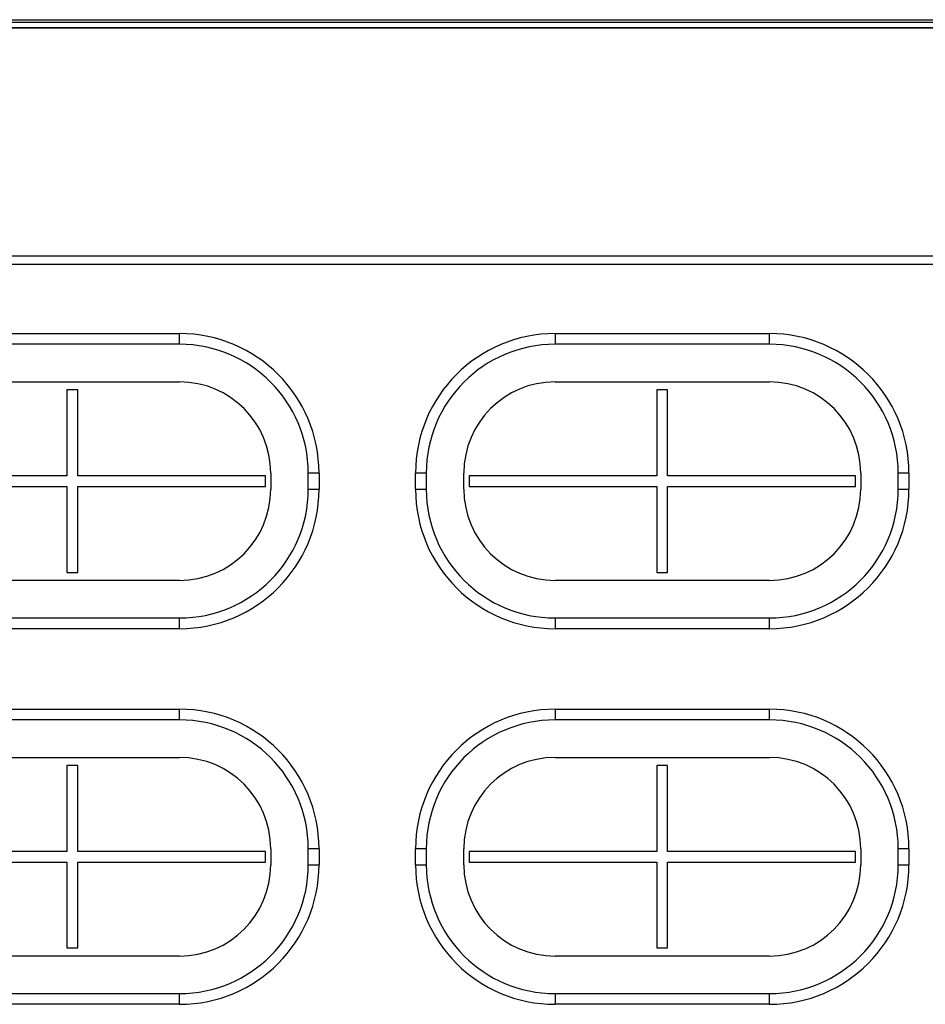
# Model space of a CAD drawing. Header units: millimetres. Extents: x 967 to 2466, y -778 to 1158.
# Tile 47 of 68: x 1648 to 1817, y 958 to 1142. Entities that reach past the tile are written whole.
import ezdxf

# ---------------------------------------------------------------- set-up
doc = ezdxf.new("R2010")
doc.units = ezdxf.units.MM
doc.header["$LTSCALE"] = 30.734
doc.layers.get('0').update_dxf_attribs({"linetype": 'CONTINUOUS'})

msp = doc.modelspace()

# ---------------------------------------------------------------- linework, layer by layer
for p, q in [((1504.1, 1141.56), (1833.97, 1141.56)), ((1833.97, 1141.06), (1504.1, 1141.06)), ((1833.97, 1140.06), (1504.1, 1140.06)), ((1504.1, 1140.06), (1833.97, 1140.06)), ((1526.97, 1097.56), (1897.97, 1097.56)), ((1927.22, 1095.96), (1497.72, 1095.96)), ((1637.47, 1083.06), (1677.47, 1083.06)), ((1677.47, 1081.06), (1677.47, 1083.06)), ((1747.47, 1083.06), (1747.47, 1081.06)), ((1747.47, 1083.06), (1787.47, 1083.06)), ((1787.47, 1081.06), (1787.47, 1083.06)), ((1677.47, 1081.06), (1637.47, 1081.06)), ((1787.47, 1081.06), (1747.47, 1081.06)), ((1637.47, 1074.06), (1677.47, 1074.06)), ((1747.47, 1074.06), (1787.47, 1074.06)), ((1656.47, 1072.56), (1656.47, 1056.56)), ((1658.47, 1072.56), (1656.47, 1072.56)), ((1658.47, 1056.56), (1658.47, 1072.56)), ((1766.47, 1072.56), (1766.47, 1056.56)), ((1768.47, 1072.56), (1766.47, 1072.56)), ((1768.47, 1056.56), (1768.47, 1072.56)), ((1694.47, 1057.06), (1694.47, 1054.06)), ((1701.47, 1054.06), (1701.47, 1057.06)), ((1703.47, 1057.06), (1701.47, 1057.06)), ((1703.47, 1057.06), (1703.47, 1054.06)), ((1721.47, 1054.06), (1721.47, 1057.06)), ((1723.47, 1057.06), (1721.47, 1057.06)), ((1723.47, 1057.06), (1723.47, 1054.06)), ((1730.47, 1054.06), (1730.47, 1057.06)), ((1804.47, 1057.06), (1804.47, 1054.06)), ((1813.47, 1057.06), (1811.47, 1057.06)), ((1811.47, 1054.06), (1811.47, 1057.06)), ((1813.47, 1057.06), (1813.47, 1054.06)), ((1656.47, 1056.56), (1621.47, 1056.56)), ((1693.47, 1056.56), (1658.47, 1056.56)), ((1693.47, 1054.56), (1693.47, 1056.56)), ((1731.47, 1056.56), (1731.47, 1054.56)), ((1766.47, 1056.56), (1731.47, 1056.56)), ((1803.47, 1056.56), (1768.47, 1056.56)), ((1803.47, 1054.56), (1803.47, 1056.56)), ((1621.47, 1054.56), (1656.47, 1054.56)), ((1656.47, 1054.56), (1656.47, 1038.56)), ((1658.47, 1038.56), (1658.47, 1054.56)), ((1658.47, 1054.56), (1693.47, 1054.56)), ((1701.47, 1054.06), (1703.47, 1054.06)), ((1721.47, 1054.06), (1723.47, 1054.06)), ((1731.47, 1054.56), (1766.47, 1054.56)), ((1766.47, 1054.56), (1766.47, 1038.56)), ((1768.47, 1038.56), (1768.47, 1054.56)), ((1768.47, 1054.56), (1803.47, 1054.56)), ((1811.47, 1054.06), (1813.47, 1054.06)), ((1677.47, 1037.06), (1637.47, 1037.06)), ((1656.47, 1038.56), (1658.47, 1038.56)), ((1787.47, 1037.06), (1747.47, 1037.06)), ((1766.47, 1038.56), (1768.47, 1038.56)), ((1637.47, 1030.06), (1677.47, 1030.06)), ((1677.47, 1028.06), (1677.47, 1030.06)), ((1747.47, 1030.06), (1747.47, 1028.06)), ((1747.47, 1030.06), (1787.47, 1030.06)), ((1787.47, 1028.06), (1787.47, 1030.06)), ((1677.47, 1028.06), (1637.47, 1028.06)), ((1787.47, 1028.06), (1747.47, 1028.06)), ((1637.47, 1013.06), (1677.47, 1013.06)), ((1677.47, 1011.06), (1677.47, 1013.06)), ((1747.47, 1013.06), (1747.47, 1011.06)), ((1747.47, 1013.06), (1787.47, 1013.06)), ((1787.47, 1011.06), (1787.47, 1013.06)), ((1677.47, 1011.06), (1637.47, 1011.06)), ((1787.47, 1011.06), (1747.47, 1011.06)), ((1637.47, 1004.06), (1677.47, 1004.06)), ((1747.47, 1004.06), (1787.47, 1004.06)), ((1656.47, 1002.56), (1656.47, 986.56)), ((1658.47, 1002.56), (1656.47, 1002.56)), ((1658.47, 986.56), (1658.47, 1002.56)), ((1768.47, 1002.56), (1766.47, 1002.56)), ((1766.47, 1002.56), (1766.47, 986.56)), ((1768.47, 986.56), (1768.47, 1002.56)), ((1656.47, 986.56), (1621.47, 986.56)), ((1693.47, 986.56), (1658.47, 986.56)), ((1693.47, 984.56), (1693.47, 986.56)), ((1694.47, 987.06), (1694.47, 984.06)), ((1701.47, 984.06), (1701.47, 987.06)), ((1703.47, 987.06), (1701.47, 987.06)), ((1703.47, 987.06), (1703.47, 984.06)), ((1721.47, 984.06), (1721.47, 987.06)), ((1723.47, 987.06), (1721.47, 987.06)), ((1723.47, 987.06), (1723.47, 984.06)), ((1730.47, 984.06), (1730.47, 987.06)), ((1731.47, 986.56), (1731.47, 984.56)), ((1766.47, 986.56), (1731.47, 986.56)), ((1803.47, 986.56), (1768.47, 986.56)), ((1803.47, 984.56), (1803.47, 986.56)), ((1804.47, 987.06), (1804.47, 984.06)), ((1813.47, 987.06), (1811.47, 987.06)), ((1811.47, 984.06), (1811.47, 987.06)), ((1813.47, 987.06), (1813.47, 984.06)), ((1621.47, 984.56), (1656.47, 984.56)), ((1656.47, 984.56), (1656.47, 968.56)), ((1658.47, 968.56), (1658.47, 984.56)), ((1658.47, 984.56), (1693.47, 984.56)), ((1701.47, 984.06), (1703.47, 984.06)), ((1721.47, 984.06), (1723.47, 984.06)), ((1731.47, 984.56), (1766.47, 984.56)), ((1766.47, 984.56), (1766.47, 968.56)), ((1768.47, 984.56), (1803.47, 984.56)), ((1768.47, 968.56), (1768.47, 984.56)), ((1811.47, 984.06), (1813.47, 984.06)), ((1677.47, 967.06), (1637.47, 967.06)), ((1656.47, 968.56), (1658.47, 968.56)), ((1787.47, 967.06), (1747.47, 967.06)), ((1766.47, 968.56), (1768.47, 968.56)), ((1637.47, 960.06), (1677.47, 960.06)), ((1677.47, 958.06), (1677.47, 960.06)), ((1747.47, 960.06), (1787.47, 960.06)), ((1747.47, 960.06), (1747.47, 958.06)), ((1787.47, 958.06), (1787.47, 960.06)), ((1677.47, 958.06), (1637.47, 958.06)), ((1787.47, 958.06), (1747.47, 958.06))]:
    msp.add_line(p, q)
for centre, radius, start, end in [((1677.47, 1057.06), 26, 0, 90), ((1747.47, 1057.06), 26, 90, 180), ((1787.47, 1057.06), 26, 0, 90), ((1677.47, 1057.06), 24, 0, 90), ((1747.47, 1057.06), 24, 90, 180), ((1787.47, 1057.06), 24, 0, 90), ((1677.47, 1057.06), 17, 0, 90), ((1747.47, 1057.06), 17, 90, 180), ((1787.47, 1057.06), 17, 0, 90), ((1677.47, 1054.06), 26, 270, 360), ((1677.47, 1054.06), 24, 270, 360), ((1677.47, 1054.06), 17, 270, 360), ((1747.47, 1054.06), 26, 180, 270), ((1747.47, 1054.06), 24, 180, 270), ((1747.47, 1054.06), 17, 180, 270), ((1787.47, 1054.06), 26, 270, 360), ((1787.47, 1054.06), 24, 270, 360), ((1787.47, 1054.06), 17, 270, 360), ((1677.47, 987.06), 26, 0, 90), ((1747.47, 987.06), 26, 90, 180), ((1787.47, 987.06), 26, 0, 90), ((1677.47, 987.06), 24, 0, 90), ((1747.47, 987.06), 24, 90, 180), ((1787.47, 987.06), 24, 0, 90), ((1677.47, 987.06), 17, 0, 90), ((1747.47, 987.06), 17, 90, 180), ((1787.47, 987.06), 17, 0, 90), ((1677.47, 984.06), 26, 270, 360), ((1677.47, 984.06), 24, 270, 360), ((1677.47, 984.06), 17, 270, 360), ((1747.47, 984.06), 26, 180, 270), ((1747.47, 984.06), 24, 180, 270), ((1747.47, 984.06), 17, 180, 270), ((1787.47, 984.06), 26, 270, 360), ((1787.47, 984.06), 24, 270, 360), ((1787.47, 984.06), 17, 270, 360)]:
    msp.add_arc(centre, radius, start, end)

doc.saveas('drawing.dxf')
